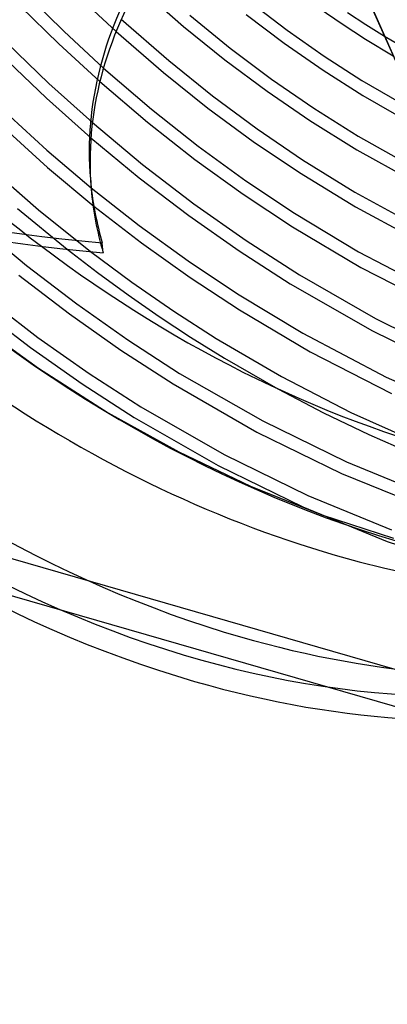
# Model space of a CAD drawing. Header units: millimetres. Extents: x -236 to 238, y -282 to 277.
# Tile 2 of 48: x -77 to -9, y -277 to -94. Entities that reach past the tile are written whole.
import ezdxf

# ---------------------------------------------------------------- set-up
doc = ezdxf.new("R2010")
doc.units = ezdxf.units.MM
doc.layers.add('HIDDEN', color=7, linetype='Continuous')
doc.layers.add('THICK', color=7, linetype='Continuous')

msp = doc.modelspace()

# ---------------------------------------------------------------- linework, layer by layer
at = {"layer": 'HIDDEN'}
for p, q in [((-76.05, -89.05), (-69.25, -95.79)), ((-66.25, -89.5), (-59.57, -95.75)), ((-77.31, -91.09), (-70.21, -98.08)), ((-69.25, -95.79), (-61.92, -102.57)), ((-9.73, -96.63), (-2.31, -100.96)), ((-79.95, -97.8), (-72.08, -105.41)), ((-70.21, -98.08), (-62.59, -105.08)), ((-81.13, -99.89), (-72.52, -108.16)), ((-72.08, -105.41), (-63.98, -112.7)), ((-82.67, -108.44), (-72.44, -117.83)), ((-72.52, -108.16), (-64.25, -115.53)), ((-82.82, -111.5), (-72.32, -121.02)), ((-72.44, -117.83), (-64.2, -124.82)), ((-84.56, -119.64), (-73.99, -128.91)), ((-72.32, -121.02), (-63.72, -128.19)), ((-64.36, -123.2), (-64.2, -125.05)), ((-77.89, -128.66), (-68.66, -136.22)), ((-73.99, -128.91), (-64.31, -136.66)), ((-85.3, -131.65), (-76.2, -139.22)), ((-76.2, -139.22), (-66.89, -146.36)), ((-77.65, -141.04), (-68.26, -148.23)), ((-83.4, -145.46), (-74.09, -152.6)), ((-84.85, -147.27), (-75.46, -154.47)), ((-66.89, -146.36), (-57.4, -153.05)), ((-86.6, -149.19), (-74.01, -158.31)), ((-68.26, -148.23), (-58.7, -154.98)), ((-74.09, -152.6), (-64.6, -159.29)), ((-57.4, -153.05), (-47.77, -159.28)), ((-75.46, -154.47), (-65.9, -161.21)), ((-58.7, -154.98), (-48.99, -161.25)), ((-207.85, -156.51), (207.85, -276.51)), ((-74.01, -158.31), (-61.03, -166.6)), ((-64.6, -159.29), (-54.97, -165.51)), ((-47.77, -159.28), (-32.34, -168.13)), ((-65.9, -161.21), (-56.19, -167.49)), ((-48.99, -161.25), (-33.42, -170.18)), ((-29.57, -162.13), (-21.04, -166.62)), ((-54.97, -165.51), (-39.53, -174.37)), ((-61.03, -166.6), (-47.94, -173.88)), ((-56.19, -167.49), (-40.62, -176.42)), ((-32.34, -168.13), (-16.78, -175.74)), ((-21.04, -166.62), (-12.64, -170.66)), ((-33.42, -170.18), (-17.72, -177.86)), ((-12.64, -170.66), (-4.27, -174.33)), ((-47.94, -173.88), (-34.6, -180.26)), ((-39.53, -174.37), (-23.98, -181.98)), ((-40.62, -176.42), (-24.92, -184.1)), ((-16.78, -175.74), (-1.23, -182.09)), ((-17.72, -177.86), (-2.03, -184.27)), ((-34.6, -180.26), (-21.39, -185.56)), ((-23.98, -181.98), (-8.43, -188.33)), ((-24.92, -184.1), (-9.23, -190.5)), ((-21.39, -185.56), (-8.07, -189.9)), ((-9.23, -190.5), (6.32, -195.63)), ((1, -223.72), (-91, -197.17))]:
    msp.add_line(p, q, dxfattribs=at)
for centre, major_axis, ratio, start_param, end_param in [((-36.45, -31.57), (-133.55, 154.21), 0.75, 0, 2.284521), ((-18.9, -16.37), (-133.55, 154.21), 0.75, 0.713724, 2.284521), ((0, 0), (-130.93, 151.19), 0.75, 1.420953, 1.846685), ((95.06, -109.6), (159.42, 13.61), 0.610801, 2.716721, 3.141598), ((-19.23, -15.66), (-195.29, -16.67), 0.610801, 0.669141, 1.29746), ((95.06, -109.6), (159.42, 13.61), 0.610801, -3.141588, -3.132113), ((-6, -5.2), (140.35, -162.07), 0.75, -1.432779, -0.298394), ((-18.9, -16.37), (-133.55, 154.21), 0.75, 2.284521, 3.087049), ((-36.45, -31.57), (-133.55, 154.21), 0.75, 2.284521, 3.141593)]:
    msp.add_ellipse(centre, major_axis=major_axis, ratio=ratio, start_param=start_param, end_param=end_param, dxfattribs=at)
at = {"layer": 'THICK'}
for p, q in [((-16.52, -81.31), (-1.36, -115.51)), ((-16.5, -81.31), (-1.2, -115.83)), ((-55.55, -87.31), (-47.04, -94.81)), ((-34.53, -90.39), (-27.78, -95.51)), ((-21.87, -91.42), (-17.58, -94.36)), ((-45.91, -92.73), (-38.38, -98.84)), ((-35.45, -92.62), (-28.36, -97.96)), ((-16.62, -92.21), (-13.2, -94.45)), ((-58.62, -93.49), (-49.81, -101.18)), ((-47.04, -94.81), (-39.38, -101.01)), ((-17.58, -94.36), (-13.25, -97.17)), ((-13.2, -94.45), (-9.73, -96.63)), ((-59.57, -95.75), (-50.78, -103.39)), ((-27.78, -95.51), (-20.91, -100.33)), ((-28.36, -97.96), (-21.15, -102.97)), ((-13.25, -97.17), (-8.1, -100.31)), ((-38.38, -98.84), (-30.69, -104.61)), ((-20.91, -100.33), (-13.95, -104.84)), ((-49.81, -101.18), (-41.69, -107.71)), ((-39.38, -101.01), (-31.54, -106.85)), ((-61.92, -102.57), (-53.01, -110.22)), ((-50.78, -103.39), (-42.53, -109.99)), ((-21.15, -102.97), (-13.76, -107.68)), ((-62.59, -105.08), (-53.74, -112.62)), ((-30.69, -104.61), (-22.87, -110.01)), ((-13.95, -104.84), (-3.35, -111.03)), ((-41.69, -107.71), (-33.39, -113.85)), ((-31.54, -106.85), (-23.58, -112.33)), ((-13.76, -107.68), (-1.81, -114.49)), ((-53.01, -110.22), (-44.32, -117.08)), ((-42.53, -109.99), (-34.1, -116.19)), ((-22.87, -110.01), (-14.61, -115.23)), ((-63.98, -112.7), (-54.67, -120.46)), ((-53.74, -112.62), (-44.94, -119.52)), ((-23.58, -112.33), (-14.88, -117.77)), ((-33.39, -113.85), (-24.96, -119.59)), ((-14.61, -115.23), (-1.42, -122.64)), ((-64.25, -115.53), (-55.28, -122.94)), ((-44.32, -117.08), (-35.46, -123.53)), ((-34.1, -116.19), (-25.53, -121.99)), ((-14.88, -117.77), (-1.36, -125.28)), ((-54.67, -120.46), (-45.14, -127.77)), ((-44.94, -119.52), (-35.96, -126)), ((-24.96, -119.59), (-15.21, -125.62)), ((-25.53, -121.99), (-15.12, -128.35)), ((-55.28, -122.94), (-46.09, -129.94)), ((-35.46, -123.53), (-26.45, -129.54)), ((-64.2, -124.82), (-55.3, -131.8)), ((-35.96, -126), (-26.84, -132.04)), ((-15.21, -125.62), (-0.89, -133.43)), ((-45.14, -127.77), (-35.42, -134.6)), ((-63.72, -128.19), (-54.86, -135.02)), ((-26.45, -129.54), (-14.56, -136.68)), ((-15.12, -128.35), (-0.64, -136.14)), ((-46.09, -129.94), (-36.74, -136.51)), ((-55.3, -131.8), (-46.22, -138.38)), ((-26.84, -132.04), (-14.13, -139.6)), ((-61.99, -136.86), (-62.14, -135.02)), ((-54.86, -135.02), (-45.84, -141.46)), ((-35.42, -134.6), (-25.52, -140.97)), ((-68.66, -136.22), (-63.01, -140.55)), ((-64.31, -136.66), (-56.65, -142.34)), ((-36.74, -136.51), (-27.25, -142.63)), ((-14.56, -136.68), (0.44, -144.56)), ((-46.22, -138.38), (-37.01, -144.52)), ((-63.01, -140.55), (-57.31, -144.71)), ((-14.13, -139.6), (0.9, -147.36)), ((-56.65, -142.34), (-48.87, -147.71)), ((-45.84, -141.46), (-36.68, -147.47)), ((-27.25, -142.63), (-11.97, -151.4)), ((-25.52, -140.97), (-11.38, -149.08)), ((-37.01, -144.52), (-24.91, -151.8)), ((-57.31, -144.71), (-51.55, -148.71)), ((-48.87, -147.71), (-41, -152.78)), ((-36.68, -147.47), (-23.51, -155.25)), ((-51.55, -148.71), (-45.74, -152.53)), ((-11.38, -149.08), (2.67, -156.06)), ((-24.91, -151.8), (-9.43, -159.98)), ((-11.97, -151.4), (3.37, -158.93)), ((-45.74, -152.53), (-39.46, -156.43)), ((-41, -152.78), (-28.88, -159.86)), ((-23.51, -155.25), (-8.4, -163.05)), ((-39.46, -156.43), (-29.57, -162.13)), ((-28.88, -159.86), (-15.97, -166.53)), ((-9.43, -159.98), (5.54, -166.66)), ((-15.97, -166.53), (-3.27, -172.23))]:
    msp.add_line(p, q, dxfattribs=at)
for centre, major_axis, ratio, start_param, end_param in [((-36.45, -31.57), (-133.55, 154.21), 0.75, -3.075224, -0.857072), ((-45, -38.97), (-134.2, 154.97), 0.75, -3.075224, -0.857072), ((-45, -38.97), (-134.2, 154.97), 0.75, -0.066503, 2.284521), ((-45, -38.97), (130.93, -151.19), 0.75, -2.427868, 0), ((95.22, -111.44), (159.42, 13.61), 0.610801, 2.716721, 3.141598), ((-19.07, -17.51), (195.29, 16.67), 0.610801, -2.472451, -1.844133), ((95.06, -109.6), (159.42, 13.61), 0.610801, -3.132113, -3.018932), ((95.22, -111.44), (159.42, 13.61), 0.610801, -3.141588, -3.018932), ((0, 0), (-130.93, 151.19), 0.75, 1.846685, 2.333887), ((-45, -38.97), (-134.2, 154.97), 0.75, 2.284521, 3.207961)]:
    msp.add_ellipse(centre, major_axis=major_axis, ratio=ratio, start_param=start_param, end_param=end_param, dxfattribs=at)

doc.saveas('drawing.dxf')
